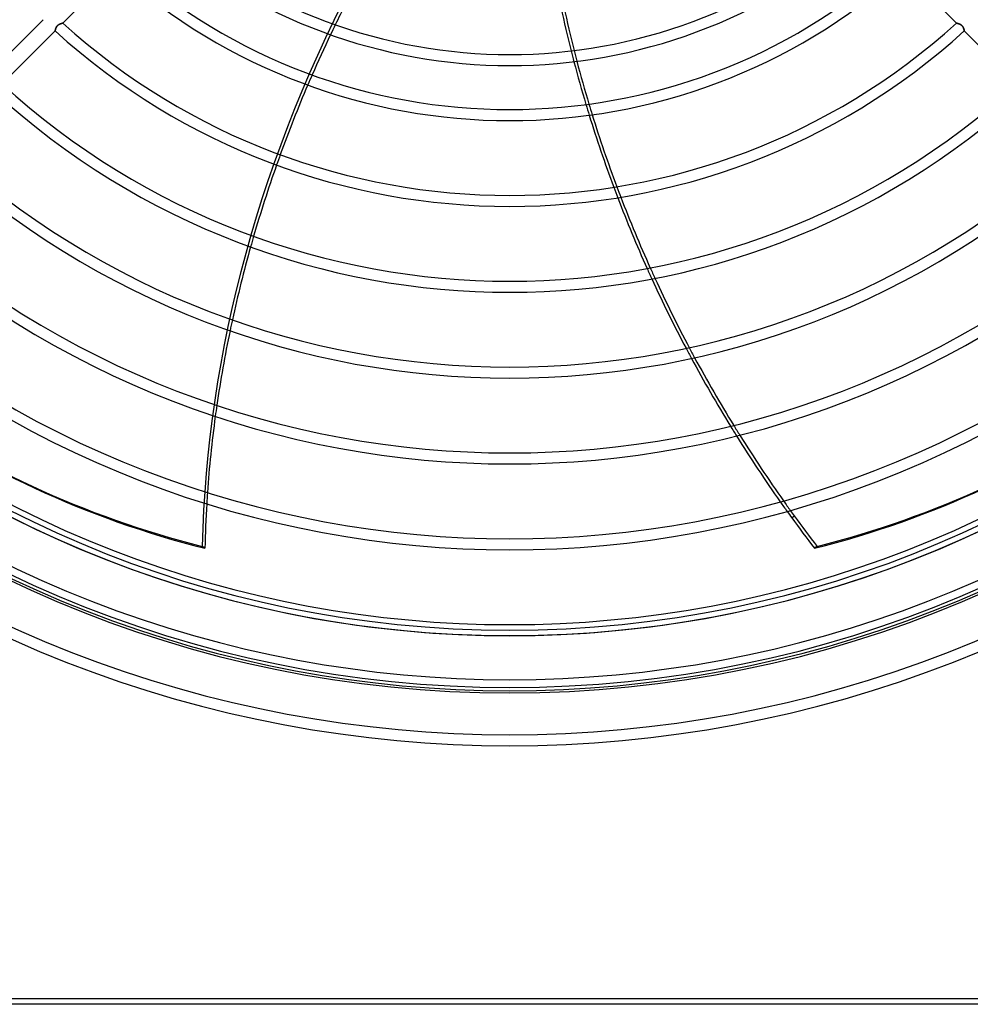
# Model space of a CAD drawing. Header units: millimetres. Extents: x -270 to 270, y -270 to 270.
# Tile 18 of 56: x -90 to 84, y -270 to -90. Entities that reach past the tile are written whole.
import ezdxf

# ---------------------------------------------------------------- set-up
doc = ezdxf.new("R2010")
doc.units = ezdxf.units.MM
doc.layers.add('MAIN-1', color=7, linetype='Continuous')
doc.layers.add('MAIN-2', color=7, linetype='Continuous')

msp = doc.modelspace()

# ---------------------------------------------------------------- linework, layer by layer
at = {"layer": 'MAIN-1'}
for p, q in [((-81.82, -90.37), (-72.12, -80.67)), ((72.12, -80.67), (81.82, -90.37)), ((-85.46, -89.74), (-95.15, -99.43)), ((-92.95, -101.5), (-83.25, -91.8)), ((-83.25, -91.79), (-83.24, -91.78)), ((-83.25, -91.8), (-83.25, -91.79)), ((-83.25, -91.79), (-83.25, -91.79)), ((-83.24, -91.73), (-83.23, -91.71)), ((-83.24, -91.75), (-83.24, -91.73)), ((-83.24, -91.77), (-83.24, -91.75)), ((-83.24, -91.78), (-83.24, -91.77)), ((-83.23, -91.69), (-83.22, -91.66)), ((-83.23, -91.71), (-83.23, -91.69)), ((-83.22, -91.66), (-83.21, -91.63)), ((-83.21, -91.63), (-83.2, -91.59)), ((-83.2, -91.56), (-83.19, -91.52)), ((-83.2, -91.59), (-83.2, -91.56)), ((-83.19, -91.52), (-83.18, -91.48)), ((-83.18, -91.48), (-83.16, -91.44)), ((-83.16, -91.44), (-83.15, -91.4)), ((-83.15, -91.4), (-83.14, -91.36)), ((-83.14, -91.36), (-83.12, -91.32)), ((-83.12, -91.32), (-83.1, -91.27)), ((-83.1, -91.27), (-83.09, -91.23)), ((-83.09, -91.23), (-83.07, -91.18)), ((-83.07, -91.18), (-83.04, -91.14)), ((-83.04, -91.14), (-83.02, -91.1)), ((-83.02, -91.1), (-83, -91.05)), ((-83, -91.05), (-82.97, -91.01)), ((-82.97, -91.01), (-82.94, -90.96)), ((-82.94, -90.96), (-82.91, -90.92)), ((-82.91, -90.92), (-82.87, -90.88)), ((-82.87, -90.88), (-82.84, -90.84)), ((-82.84, -90.84), (-82.8, -90.8)), ((-82.8, -90.8), (-82.76, -90.77)), ((-82.76, -90.77), (-82.72, -90.73)), ((-82.72, -90.73), (-82.67, -90.7)), ((-82.67, -90.7), (-82.63, -90.67)), ((-82.63, -90.67), (-82.59, -90.64)), ((-82.59, -90.64), (-82.54, -90.62)), ((-82.54, -90.62), (-82.5, -90.59)), ((-82.5, -90.59), (-82.45, -90.57)), ((-82.45, -90.57), (-82.41, -90.55)), ((-82.41, -90.55), (-82.36, -90.53)), ((-82.36, -90.53), (-82.32, -90.51)), ((-82.32, -90.51), (-82.27, -90.5)), ((-82.27, -90.5), (-82.23, -90.48)), ((-82.23, -90.48), (-82.19, -90.47)), ((-82.19, -90.47), (-82.15, -90.45)), ((-82.15, -90.45), (-82.11, -90.44)), ((-82.11, -90.44), (-82.07, -90.43)), ((-82.07, -90.43), (-82.03, -90.42)), ((-82.03, -90.42), (-82, -90.41)), ((-82, -90.41), (-81.97, -90.4)), ((-81.97, -90.4), (-81.94, -90.4)), ((-81.94, -90.4), (-81.91, -90.39)), ((-81.91, -90.39), (-81.89, -90.39)), ((-81.89, -90.39), (-81.87, -90.38)), ((-81.87, -90.38), (-81.85, -90.38)), ((-81.85, -90.38), (-81.84, -90.37)), ((-81.84, -90.37), (-81.83, -90.37)), ((-81.83, -90.37), (-81.82, -90.37)), ((-81.82, -90.37), (-81.82, -90.37)), ((81.82, -90.37), (81.82, -90.37)), ((81.82, -90.37), (81.83, -90.37)), ((81.83, -90.37), (81.84, -90.37)), ((81.84, -90.37), (81.85, -90.38)), ((81.85, -90.38), (81.86, -90.38)), ((81.86, -90.38), (81.88, -90.38)), ((81.88, -90.38), (81.9, -90.39)), ((81.9, -90.39), (81.92, -90.39)), ((81.92, -90.39), (81.95, -90.4)), ((81.95, -90.4), (81.98, -90.41)), ((81.98, -90.41), (82.01, -90.41)), ((82.01, -90.41), (82.04, -90.42)), ((82.04, -90.42), (82.07, -90.43)), ((82.07, -90.43), (82.11, -90.44)), ((82.11, -90.44), (82.15, -90.45)), ((82.15, -90.45), (82.18, -90.47)), ((82.18, -90.47), (82.22, -90.48)), ((82.22, -90.48), (82.26, -90.49)), ((82.26, -90.49), (82.3, -90.51)), ((82.3, -90.51), (82.35, -90.52)), ((82.35, -90.52), (82.39, -90.54)), ((82.39, -90.54), (82.43, -90.56)), ((82.43, -90.56), (82.47, -90.58)), ((82.47, -90.58), (82.51, -90.6)), ((82.51, -90.6), (82.56, -90.63)), ((82.56, -90.63), (82.6, -90.65)), ((82.6, -90.65), (82.64, -90.68)), ((82.64, -90.68), (82.68, -90.71)), ((82.68, -90.71), (82.72, -90.74)), ((82.72, -90.74), (82.76, -90.77)), ((82.76, -90.77), (82.8, -90.8)), ((82.8, -90.8), (82.83, -90.84)), ((82.83, -90.84), (82.87, -90.88)), ((82.87, -90.88), (82.9, -90.92)), ((82.9, -90.92), (82.93, -90.96)), ((82.93, -90.96), (82.96, -91)), ((82.96, -91), (82.99, -91.04)), ((82.99, -91.04), (83.01, -91.08)), ((83.01, -91.08), (83.04, -91.12)), ((83.04, -91.12), (83.06, -91.17)), ((83.06, -91.17), (83.08, -91.21)), ((83.08, -91.21), (83.1, -91.25)), ((83.1, -91.25), (83.11, -91.29)), ((83.11, -91.29), (83.13, -91.33)), ((83.13, -91.33), (83.14, -91.37)), ((83.14, -91.37), (83.15, -91.41)), ((83.15, -91.41), (83.17, -91.45)), ((83.17, -91.45), (83.18, -91.49)), ((83.18, -91.49), (83.19, -91.52)), ((83.19, -91.52), (83.2, -91.56)), ((83.2, -91.56), (83.2, -91.59)), ((83.2, -91.59), (83.21, -91.62)), ((83.21, -91.62), (83.22, -91.65)), ((83.22, -91.65), (83.22, -91.68)), ((83.22, -91.68), (83.23, -91.7)), ((83.23, -91.7), (83.23, -91.72)), ((83.23, -91.72), (83.24, -91.74)), ((83.24, -91.74), (83.24, -91.76)), ((83.24, -91.76), (83.24, -91.77)), ((83.24, -91.77), (83.25, -91.78)), ((83.25, -91.78), (83.25, -91.79)), ((83.25, -91.79), (83.25, -91.8)), ((83.25, -91.8), (83.25, -91.8)), ((83.25, -91.8), (92.95, -101.5)), ((51.65, -180.93), (52.12, -180.59)), ((56.29, -186.16), (55.82, -186.51)), ((250, -270), (-250, -270))]:
    msp.add_line(p, q, dxfattribs=at)
for radius, start, end in [(96.12, 228.4565, 311.5436), (98.13, 228.5317, 311.4682), (106.19, 228.1322, 311.8678), (108.21, 228.2026, 311.7975), (123.92, 227.796, 312.204), (121.91, 227.8423, 312.1577), (137.62, 227.5175, 312.4825), (139.64, 227.4811, 312.5189), (153.34, 227.2593, 312.7407), (155.36, 227.23, 312.7701), (169.06, 227.0492, 312.9508), (171.07, 227.025, 312.975), (184.78, 226.8748, 313.1252), (186.79, 226.8546, 313.1455), (200.49, 226.7278, 313.2723), (202.51, 226.6691, 313.3309), (210.57, 226.6451, 313.3549), (212.58, 226.5896, 313.4104), (220.64, 226.5699, 313.43), (222.66, 226.4725, 313.5275)]:
    msp.add_arc((0, 0), radius, start, end, dxfattribs=at)
for centre, major_axis, start_param, end_param in [((128.49, -151.54), (123.18, 169.54), 1.748329, 1.787408), ((188.81, -81.28), (123.18, -169.54), -2.070299, -2.030059), ((189.28, -80.94), (-123.18, 169.54), 1.072749, 1.112958), ((128.49, -151.54), (123.18, 169.54), 1.797162, 1.836162), ((188.81, -81.28), (123.18, -169.54), -2.020018, -1.979913), ((189.28, -80.94), (-123.18, 169.54), 1.122992, 1.163064), ((128.49, -151.54), (123.18, 169.54), 1.845915, 1.9124), ((188.81, -81.28), (123.18, -169.54), -1.969899, -1.901888), ((189.28, -80.94), (-123.18, 169.54), 1.173069, 1.241022), ((128.49, -151.54), (123.18, 169.54), 1.922213, 1.989313), ((188.81, -81.28), (123.18, -169.54), -1.891893, -1.823911), ((189.28, -80.94), (-123.18, 169.54), 1.251008, 1.318929), ((128.49, -151.54), (123.18, 169.54), 1.999245, 2.067335), ((188.81, -81.28), (123.18, -169.54), -1.813906, -1.745758), ((189.28, -80.94), (-123.18, 169.54), 1.328925, 1.397012), ((128.49, -151.54), (123.18, 169.54), 2.077439, 2.146878), ((188.81, -81.28), (123.18, -169.54), -1.735714, -1.667196), ((189.28, -80.94), (-123.18, 169.54), 1.407047, 1.475504), ((-35.29, 49.08), (-150.89, 207.68), 2.827433, 3.141593), ((35.77, 48.73), (150.89, 207.68), -3.141593, -2.827433), ((-35.77, 48.73), (150.89, -207.68), -0.314159, 0), ((128.49, -151.54), (123.18, 169.54), 2.157207, 2.228372), ((189.28, -80.94), (-123.18, 169.54), 1.485609, 1.554654), ((188.81, -81.28), (123.18, -169.54), -1.657081, -1.587974), ((128.49, -151.54), (123.18, 169.54), 2.238985, 2.280953), ((188.81, -81.28), (123.18, -169.54), -1.577756, -1.570796), ((189.28, -80.94), (-123.18, 169.54), 1.564862, 1.570796), ((188.81, -81.28), (123.18, -169.54), -1.570796, -1.537579), ((189.28, -80.94), (-123.18, 169.54), 1.570796, 1.604014)]:
    msp.add_ellipse(centre, major_axis=major_axis, ratio=0.809017, start_param=start_param, end_param=end_param, dxfattribs=at)
at = {"layer": 'MAIN-2'}
for p, q in [((-83.24, -91.77), (-83.25, -91.78)), ((-83.25, -91.78), (-83.25, -91.79)), ((-83.25, -91.79), (-83.25, -91.8)), ((-83.25, -91.8), (-83.25, -91.8)), ((-83.23, -91.72), (-83.24, -91.74)), ((-83.24, -91.74), (-83.24, -91.76)), ((-83.24, -91.76), (-83.24, -91.77)), ((-83.22, -91.68), (-83.23, -91.7)), ((-83.23, -91.7), (-83.23, -91.72)), ((-83.21, -91.62), (-83.22, -91.65)), ((-83.22, -91.65), (-83.22, -91.68)), ((-83.2, -91.59), (-83.21, -91.62)), ((-83.19, -91.52), (-83.2, -91.56)), ((-83.2, -91.56), (-83.2, -91.59)), ((-83.18, -91.49), (-83.19, -91.52)), ((-83.17, -91.45), (-83.18, -91.49)), ((-83.15, -91.41), (-83.17, -91.45)), ((-83.14, -91.37), (-83.15, -91.41)), ((-83.13, -91.33), (-83.14, -91.37)), ((-83.11, -91.29), (-83.13, -91.33)), ((-83.1, -91.25), (-83.11, -91.29)), ((-83.08, -91.21), (-83.1, -91.25)), ((-83.06, -91.17), (-83.08, -91.21)), ((-83.04, -91.12), (-83.06, -91.17)), ((-83.01, -91.08), (-83.04, -91.12)), ((-82.99, -91.04), (-83.01, -91.08)), ((-82.96, -91), (-82.99, -91.04)), ((-82.93, -90.96), (-82.96, -91)), ((-82.9, -90.92), (-82.93, -90.96)), ((-82.87, -90.88), (-82.9, -90.92)), ((-82.83, -90.84), (-82.87, -90.88)), ((-82.8, -90.8), (-82.83, -90.84)), ((-82.76, -90.77), (-82.8, -90.8)), ((-82.72, -90.74), (-82.76, -90.77)), ((-82.68, -90.71), (-82.72, -90.74)), ((-82.64, -90.68), (-82.68, -90.71)), ((-82.6, -90.65), (-82.64, -90.68)), ((-82.56, -90.63), (-82.6, -90.65)), ((-82.51, -90.6), (-82.56, -90.63)), ((-82.47, -90.58), (-82.51, -90.6)), ((-82.43, -90.56), (-82.47, -90.58)), ((-82.39, -90.54), (-82.43, -90.56)), ((-82.35, -90.52), (-82.39, -90.54)), ((-82.3, -90.51), (-82.35, -90.52)), ((-82.26, -90.49), (-82.3, -90.51)), ((-82.22, -90.48), (-82.26, -90.49)), ((-82.18, -90.47), (-82.22, -90.48)), ((-82.15, -90.45), (-82.18, -90.47)), ((-82.11, -90.44), (-82.15, -90.45)), ((-82.07, -90.43), (-82.11, -90.44)), ((-82.04, -90.42), (-82.07, -90.43)), ((-82.01, -90.41), (-82.04, -90.42)), ((-81.98, -90.41), (-82.01, -90.41)), ((-81.95, -90.4), (-81.98, -90.41)), ((-81.92, -90.39), (-81.95, -90.4)), ((-81.9, -90.39), (-81.92, -90.39)), ((-81.88, -90.38), (-81.9, -90.39)), ((-81.86, -90.38), (-81.88, -90.38)), ((-81.85, -90.38), (-81.86, -90.38)), ((-81.84, -90.37), (-81.85, -90.38)), ((-81.83, -90.37), (-81.84, -90.37)), ((-81.82, -90.37), (-81.83, -90.37)), ((-81.82, -90.37), (-81.82, -90.37)), ((81.83, -90.37), (81.82, -90.37)), ((81.82, -90.37), (81.82, -90.37)), ((81.84, -90.37), (81.83, -90.37)), ((81.85, -90.38), (81.84, -90.37)), ((81.87, -90.38), (81.85, -90.38)), ((81.89, -90.39), (81.87, -90.38)), ((81.91, -90.39), (81.89, -90.39)), ((81.94, -90.4), (81.91, -90.39)), ((81.97, -90.4), (81.94, -90.4)), ((82, -90.41), (81.97, -90.4)), ((82.03, -90.42), (82, -90.41)), ((82.07, -90.43), (82.03, -90.42)), ((82.11, -90.44), (82.07, -90.43)), ((82.15, -90.45), (82.11, -90.44)), ((82.19, -90.47), (82.15, -90.45)), ((82.23, -90.48), (82.19, -90.47)), ((82.27, -90.5), (82.23, -90.48)), ((82.32, -90.51), (82.27, -90.5)), ((82.36, -90.53), (82.32, -90.51)), ((82.41, -90.55), (82.36, -90.53)), ((82.45, -90.57), (82.41, -90.55)), ((82.5, -90.59), (82.45, -90.57)), ((82.54, -90.62), (82.5, -90.59)), ((82.59, -90.64), (82.54, -90.62)), ((82.63, -90.67), (82.59, -90.64)), ((82.67, -90.7), (82.63, -90.67)), ((82.72, -90.73), (82.67, -90.7)), ((82.76, -90.77), (82.72, -90.73)), ((82.8, -90.8), (82.76, -90.77)), ((82.84, -90.84), (82.8, -90.8)), ((82.87, -90.88), (82.84, -90.84)), ((82.91, -90.92), (82.87, -90.88)), ((82.94, -90.96), (82.91, -90.92)), ((82.97, -91.01), (82.94, -90.96)), ((83, -91.05), (82.97, -91.01)), ((83.02, -91.1), (83, -91.05)), ((83.04, -91.14), (83.02, -91.1)), ((83.07, -91.18), (83.04, -91.14)), ((83.09, -91.23), (83.07, -91.18)), ((83.1, -91.27), (83.09, -91.23)), ((83.12, -91.32), (83.1, -91.27)), ((83.14, -91.36), (83.12, -91.32)), ((83.15, -91.4), (83.14, -91.36)), ((83.16, -91.44), (83.15, -91.4)), ((83.18, -91.48), (83.16, -91.44)), ((83.19, -91.52), (83.18, -91.48)), ((83.2, -91.56), (83.19, -91.52)), ((83.2, -91.59), (83.2, -91.56)), ((83.21, -91.63), (83.2, -91.59)), ((83.22, -91.66), (83.21, -91.63)), ((83.23, -91.69), (83.22, -91.66)), ((83.23, -91.71), (83.23, -91.69)), ((83.24, -91.73), (83.23, -91.71)), ((83.24, -91.75), (83.24, -91.73)), ((83.24, -91.77), (83.24, -91.75)), ((83.24, -91.78), (83.24, -91.77)), ((83.25, -91.79), (83.24, -91.78)), ((83.25, -91.8), (83.25, -91.79)), ((83.25, -91.79), (83.25, -91.79)), ((-55.82, -186.51), (-56.29, -186.16)), ((0, -201.5), (0, -201.5)), ((0, -202.5), (0, -202.5)), ((249, -269), (-249, -269))]:
    msp.add_line(p, q, dxfattribs=at)
for radius, start, end in [(213, 180, 0), (212, 180, 0), (202.5, 180, 270), (201.5, 180, 270), (202.5, 270, 0), (201.5, 270, 0)]:
    msp.add_arc((0, 0), radius, start, end, dxfattribs=at)
for centre, major_axis, start_param, end_param in [((183.35, 75.03), (-123.18, 169.54), 1.73342, 2.280953), ((128.02, -151.2), (123.18, 169.54), 1.73342, 2.280953), ((128.49, -151.54), (123.18, 169.54), 1.787408, 1.797162), ((188.81, -81.28), (123.18, -169.54), -2.030059, -2.020018), ((189.28, -80.94), (-123.18, 169.54), 1.112958, 1.122992), ((128.49, -151.54), (123.18, 169.54), 1.836162, 1.845915), ((188.81, -81.28), (123.18, -169.54), -1.979913, -1.969899), ((189.28, -80.94), (-123.18, 169.54), 1.163064, 1.173069), ((128.49, -151.54), (123.18, 169.54), 1.9124, 1.922213), ((188.81, -81.28), (123.18, -169.54), -1.901888, -1.891893), ((189.28, -80.94), (-123.18, 169.54), 1.241022, 1.251008), ((128.49, -151.54), (123.18, 169.54), 1.989313, 1.999245), ((189.28, -80.94), (-123.18, 169.54), 1.318929, 1.328925), ((188.81, -81.28), (123.18, -169.54), -1.823911, -1.813906), ((128.49, -151.54), (123.18, 169.54), 2.067335, 2.077439), ((188.81, -81.28), (123.18, -169.54), -1.745758, -1.735714), ((189.28, -80.94), (-123.18, 169.54), 1.397012, 1.407047), ((35.29, 49.08), (-150.89, -207.68), 0, 0.314159), ((128.49, -151.54), (123.18, 169.54), 2.146878, 2.157207), ((189.28, -80.94), (-123.18, 169.54), 1.475504, 1.485609), ((188.81, -81.28), (123.18, -169.54), -1.667196, -1.657081), ((128.49, -151.54), (123.18, 169.54), 2.228372, 2.238985), ((188.81, -81.28), (123.18, -169.54), -1.587974, -1.577756), ((189.28, -80.94), (-123.18, 169.54), 1.554654, 1.564862)]:
    msp.add_ellipse(centre, major_axis=major_axis, ratio=0.809017, start_param=start_param, end_param=end_param, dxfattribs=at)

doc.saveas('drawing.dxf')
